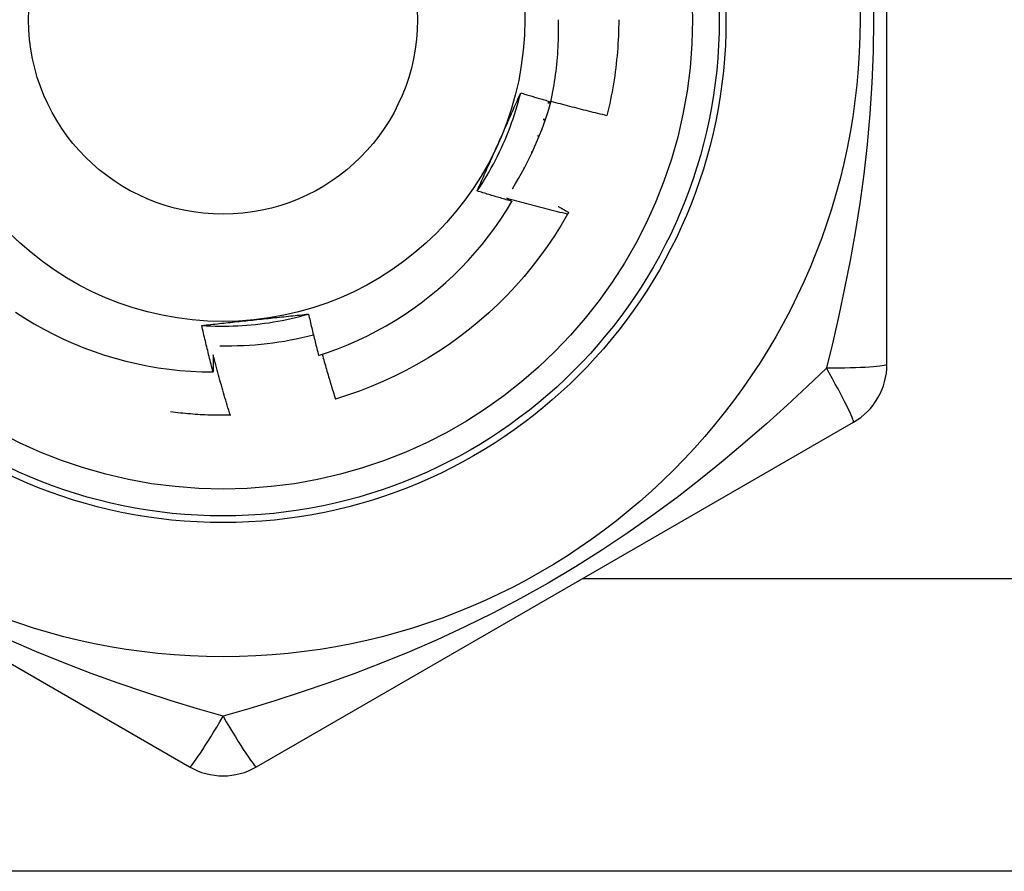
# Model space of a CAD drawing. Header units: inches. Extents: x 3.4 to 82.4, y 3.9 to 45.4.
# Tile 18 of 114: x 9.494 to 9.783, y 9.171 to 9.421. Entities that reach past the tile are written whole.
import ezdxf

# ---------------------------------------------------------------- set-up
doc = ezdxf.new("R2010")
doc.units = ezdxf.units.IN
doc.header["$MEASUREMENT"] = 0
doc.layers.add('Visible Edges(ANSI)', color=7, linetype='Continuous', lineweight=25)
doc.layers.add('Visible Tangent Edges(ANSI)', color=7, linetype='Continuous', lineweight=25)

msp = doc.modelspace()

# ---------------------------------------------------------------- linework, layer by layer
at = {"layer": 'Visible Edges(ANSI)'}
for p, q in [((9.748172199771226, 9.319851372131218), (9.748172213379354, 9.522150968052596)), ((9.649485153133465, 9.39665609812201), (9.648652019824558, 9.396628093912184)), ((9.648652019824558, 9.396628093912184), (9.64942729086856, 9.396454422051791)), ((9.647258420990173, 9.391711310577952), (9.647871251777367, 9.391540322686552)), ((9.64792593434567, 9.391698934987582), (9.647258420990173, 9.391711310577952)), ((9.645611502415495, 9.3868734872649), (9.646063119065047, 9.386721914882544)), ((9.646110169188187, 9.386838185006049), (9.645611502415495, 9.3868734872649)), ((9.643715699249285, 9.382127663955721), (9.64400906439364, 9.3820120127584)), ((9.644044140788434, 9.382087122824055), (9.643715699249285, 9.382127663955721)), ((9.641576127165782, 9.37748663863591), (9.641715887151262, 9.37742301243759)), ((9.641734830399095, 9.377458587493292), (9.641576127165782, 9.37748663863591)), ((9.555561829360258, 9.3048817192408), (9.555415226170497, 9.304878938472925)), ((9.368251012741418, 9.302803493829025), (9.543447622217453, 9.201653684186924)), ((9.563132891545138, 9.201653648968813), (9.738329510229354, 9.302803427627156)), ((10.96729030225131, 9.171001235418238), (8.139290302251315, 9.171001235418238))]:
    msp.add_line(p, q, dxfattribs=at)
at = {"layer": 'Visible Edges(ANSI)', "flags": 128}
for points in [[(9.649515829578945, 9.396908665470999), (9.649725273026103, 9.39789782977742), (9.649924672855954, 9.398889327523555), (9.650113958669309, 9.399882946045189), (9.650293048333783, 9.400878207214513), (9.65046193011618, 9.401875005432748), (9.650620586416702, 9.40287326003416), (9.65076901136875, 9.40387289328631), (9.650907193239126, 9.404873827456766), (9.651035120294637, 9.405875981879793), (9.651152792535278, 9.406879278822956), (9.651260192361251, 9.407883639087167), (9.651357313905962, 9.408888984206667), (9.65144414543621, 9.40989523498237), (9.651520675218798, 9.410902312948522), (9.651586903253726, 9.41191013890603), (9.6516428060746, 9.412918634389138), (9.651688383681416, 9.413927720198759), (9.651723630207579, 9.414937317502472), (9.65174852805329, 9.415947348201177), (9.651763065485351, 9.416957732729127), (9.651767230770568, 9.417968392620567), (9.651761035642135, 9.418979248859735), (9.651744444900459, 9.419990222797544), (9.651717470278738, 9.421001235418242)], [(9.669432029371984, 9.421001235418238), (9.669426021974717, 9.419819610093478), (9.669407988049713, 9.418638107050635), (9.669377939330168, 9.4174568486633), (9.669335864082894, 9.416275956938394), (9.669281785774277, 9.415095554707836), (9.669215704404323, 9.413915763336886), (9.66913760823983, 9.412736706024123), (9.669047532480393, 9.41155850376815), (9.66894547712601, 9.410381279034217), (9.668831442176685, 9.409205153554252), (9.668705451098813, 9.408030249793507), (9.66856750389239, 9.40685668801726), (9.668417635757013, 9.405684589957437), (9.66825584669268, 9.404514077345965), (9.66808214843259, 9.403345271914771), (9.667896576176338, 9.402178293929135), (9.667699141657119, 9.40101326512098), (9.667489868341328, 9.399850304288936), (9.667268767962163, 9.39868953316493), (9.667035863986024, 9.397531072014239), (9.666791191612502, 9.39637503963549), (9.666534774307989, 9.39522155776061), (9.666266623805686, 9.394070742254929), (9.665986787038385, 9.392922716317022)], [(9.627902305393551, 9.370722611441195), (9.628631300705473, 9.371821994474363), (9.629343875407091, 9.37293209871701), (9.630039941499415, 9.37405265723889), (9.63071938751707, 9.37518340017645), (9.631382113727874, 9.376324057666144), (9.632028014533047, 9.37747436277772), (9.632656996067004, 9.378634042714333), (9.633268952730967, 9.37980283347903), (9.633863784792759, 9.38098046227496), (9.63444139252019, 9.382166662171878), (9.635001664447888, 9.383361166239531), (9.635544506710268, 9.384563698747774), (9.636069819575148, 9.385773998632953), (9.636577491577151, 9.38699179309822), (9.637067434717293, 9.388216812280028), (9.637539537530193, 9.389448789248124), (9.637993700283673, 9.390687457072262), (9.638429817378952, 9.39193254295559), (9.638847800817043, 9.39318377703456), (9.639247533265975, 9.394440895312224), (9.63962892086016, 9.395703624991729), (9.639991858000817, 9.396971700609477), (9.640336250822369, 9.39824485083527), (9.640661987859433, 9.39952280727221)], [(9.634214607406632, 9.384971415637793), (9.63448649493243, 9.38558210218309), (9.634758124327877, 9.38619224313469), (9.635029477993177, 9.38680185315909), (9.635300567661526, 9.387410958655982), (9.635571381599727, 9.38801957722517), (9.635841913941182, 9.388627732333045), (9.636112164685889, 9.389235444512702), (9.636382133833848, 9.389842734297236), (9.636651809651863, 9.39044962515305), (9.636921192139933, 9.391056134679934), (9.637190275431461, 9.391662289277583), (9.637459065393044, 9.392268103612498), (9.637727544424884, 9.392873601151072), (9.637995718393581, 9.393478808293), (9.638263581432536, 9.394083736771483), (9.638531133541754, 9.39468841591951), (9.638798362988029, 9.395292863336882), (9.639065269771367, 9.395897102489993), (9.639331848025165, 9.39650115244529), (9.639598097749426, 9.397105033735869), (9.639864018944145, 9.397708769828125), (9.640129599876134, 9.398312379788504), (9.640394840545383, 9.398915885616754), (9.640659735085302, 9.399519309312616)], [(9.640659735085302, 9.399519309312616), (9.641027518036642, 9.399406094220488), (9.64139541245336, 9.399293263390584), (9.64176341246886, 9.39918081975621), (9.642131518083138, 9.399068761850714), (9.642499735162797, 9.398957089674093), (9.642868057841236, 9.398845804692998), (9.643236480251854, 9.398734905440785), (9.643605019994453, 9.398624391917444), (9.643973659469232, 9.398514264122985), (9.64434240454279, 9.398404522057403), (9.644711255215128, 9.398295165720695), (9.64508021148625, 9.398186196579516), (9.64544927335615, 9.398077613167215), (9.64581844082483, 9.397969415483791), (9.646187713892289, 9.397861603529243), (9.646557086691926, 9.397754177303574), (9.646926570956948, 9.397647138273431), (9.64729615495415, 9.397540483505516), (9.647665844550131, 9.397434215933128), (9.648035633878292, 9.397328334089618), (9.648405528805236, 9.397222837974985), (9.648775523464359, 9.397117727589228), (9.649145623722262, 9.397013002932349), (9.649515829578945, 9.396908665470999)], [(9.64955835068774, 9.397105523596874), (9.650238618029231, 9.396916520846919), (9.650919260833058, 9.39672879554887), (9.65160028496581, 9.396542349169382), (9.65228168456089, 9.396357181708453), (9.6529634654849, 9.396173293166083), (9.653645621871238, 9.395990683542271), (9.654328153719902, 9.395809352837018), (9.655011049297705, 9.395629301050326), (9.655694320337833, 9.395450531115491), (9.65637796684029, 9.395273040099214), (9.65706196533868, 9.395096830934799), (9.657746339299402, 9.39492190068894), (9.658431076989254, 9.394748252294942), (9.659116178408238, 9.394575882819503), (9.659801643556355, 9.394404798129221), (9.660487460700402, 9.394234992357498), (9.661173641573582, 9.394066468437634), (9.661860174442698, 9.393899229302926), (9.662547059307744, 9.393733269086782), (9.663234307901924, 9.393568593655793), (9.663921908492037, 9.393405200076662), (9.664609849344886, 9.393243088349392), (9.665298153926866, 9.393082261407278), (9.665986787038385, 9.392922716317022)], [(9.627902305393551, 9.370722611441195), (9.628161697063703, 9.37131371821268), (9.628421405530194, 9.37190483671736), (9.628681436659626, 9.372496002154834), (9.628941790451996, 9.373087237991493), (9.62920245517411, 9.373678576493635), (9.62946344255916, 9.374270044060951), (9.629724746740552, 9.374861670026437), (9.629986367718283, 9.375453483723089), (9.630248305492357, 9.376045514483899), (9.63051055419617, 9.376637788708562), (9.630773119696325, 9.377230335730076), (9.63103599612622, 9.377823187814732), (9.631299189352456, 9.378416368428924), (9.631562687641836, 9.37900990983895), (9.631826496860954, 9.379603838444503), (9.632090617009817, 9.380198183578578), (9.632355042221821, 9.380792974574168), (9.632619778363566, 9.381388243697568), (9.632884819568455, 9.381984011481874), (9.633150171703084, 9.38258031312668), (9.633415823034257, 9.383177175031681), (9.633681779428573, 9.38377462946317), (9.63394804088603, 9.384372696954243), (9.634214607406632, 9.384971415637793)], [(9.63810436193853, 9.367674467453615), (9.637677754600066, 9.367795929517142), (9.637251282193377, 9.367917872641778), (9.636824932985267, 9.368040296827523), (9.63639871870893, 9.368163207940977), (9.63597263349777, 9.368286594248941), (9.635546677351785, 9.368410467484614), (9.635120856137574, 9.368534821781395), (9.634695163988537, 9.368659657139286), (9.634269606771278, 9.368784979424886), (9.633844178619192, 9.368910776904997), (9.633418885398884, 9.369037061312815), (9.632993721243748, 9.369163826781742), (9.632568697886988, 9.36929107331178), (9.632143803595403, 9.369418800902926), (9.631719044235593, 9.36954701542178), (9.631294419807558, 9.369675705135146), (9.630869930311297, 9.36980488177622), (9.63044557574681, 9.369934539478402), (9.630021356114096, 9.370064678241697), (9.629597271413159, 9.370195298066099), (9.629173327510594, 9.370326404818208), (9.628749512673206, 9.370457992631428), (9.628325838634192, 9.370590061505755), (9.627902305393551, 9.370722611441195)], [(9.58136300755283, 9.322442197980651), (9.584298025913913, 9.323425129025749), (9.587205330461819, 9.32449767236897), (9.590081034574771, 9.325658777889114), (9.592916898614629, 9.3269051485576), (9.59571053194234, 9.328235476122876), (9.598460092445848, 9.329648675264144), (9.601163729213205, 9.331143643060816), (9.603819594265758, 9.332719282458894), (9.606425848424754, 9.334374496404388), (9.608980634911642, 9.336108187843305), (9.61148211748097, 9.337919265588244), (9.613928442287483, 9.339806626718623), (9.616317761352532, 9.34176918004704), (9.618648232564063, 9.343805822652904), (9.620918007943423, 9.34591546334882), (9.623122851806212, 9.348094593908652), (9.625257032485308, 9.350337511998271), (9.627319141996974, 9.352642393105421), (9.629307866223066, 9.355007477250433), (9.631221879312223, 9.357431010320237), (9.6330598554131, 9.35991122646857), (9.634820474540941, 9.362446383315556), (9.636502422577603, 9.365034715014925), (9.63810436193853, 9.367674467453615)], [(9.636589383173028, 9.368568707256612), (9.636652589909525, 9.368531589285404), (9.636715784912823, 9.368494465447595), (9.636778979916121, 9.36845732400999), (9.636842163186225, 9.368420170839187), (9.636905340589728, 9.368383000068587), (9.63696850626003, 9.368345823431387), (9.637031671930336, 9.36830863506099), (9.637094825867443, 9.368271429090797), (9.63715797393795, 9.368234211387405), (9.637221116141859, 9.368196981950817), (9.63728425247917, 9.36815974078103), (9.637347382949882, 9.368122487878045), (9.637410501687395, 9.368085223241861), (9.637473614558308, 9.368047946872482), (9.637536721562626, 9.368010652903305), (9.637599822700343, 9.36797334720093), (9.637662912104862, 9.367936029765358), (9.637726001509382, 9.367898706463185), (9.637789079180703, 9.36786135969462), (9.637852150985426, 9.367824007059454), (9.63791521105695, 9.36778664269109), (9.637978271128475, 9.36774926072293), (9.6380413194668, 9.36771187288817), (9.63810436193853, 9.367674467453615)], [(9.654427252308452, 9.363902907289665), (9.653680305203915, 9.364080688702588), (9.652933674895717, 9.364259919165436), (9.652187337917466, 9.364440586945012), (9.651441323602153, 9.364622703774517), (9.650695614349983, 9.364806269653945), (9.649950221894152, 9.364991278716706), (9.649205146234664, 9.365177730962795), (9.648460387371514, 9.36536563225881), (9.647715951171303, 9.365554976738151), (9.646971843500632, 9.365745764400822), (9.6462280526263, 9.365938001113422), (9.645484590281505, 9.366131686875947), (9.64474146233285, 9.366326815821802), (9.643998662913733, 9.366523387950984), (9.643256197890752, 9.366721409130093), (9.642514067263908, 9.36692087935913), (9.6417722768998, 9.367121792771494), (9.641030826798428, 9.367324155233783), (9.64028971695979, 9.367527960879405), (9.63954895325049, 9.367733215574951), (9.638808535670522, 9.367939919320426), (9.63806846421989, 9.368148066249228), (9.637328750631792, 9.368357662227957), (9.636589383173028, 9.368568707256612)], [(9.651643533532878, 9.366198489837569), (9.65177214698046, 9.366125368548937), (9.651900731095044, 9.366052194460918), (9.652029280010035, 9.365978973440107), (9.65215781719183, 9.365905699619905), (9.652286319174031, 9.365832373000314), (9.652414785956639, 9.365758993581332), (9.652543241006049, 9.36568556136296), (9.652671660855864, 9.365612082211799), (9.652800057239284, 9.365538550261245), (9.652928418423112, 9.365464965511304), (9.653056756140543, 9.365391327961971), (9.65318507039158, 9.365317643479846), (9.65331334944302, 9.365243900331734), (9.65344160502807, 9.36517011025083), (9.65356983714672, 9.365096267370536), (9.653698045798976, 9.365022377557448), (9.65382621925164, 9.364948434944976), (9.653954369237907, 9.364874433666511), (9.65408248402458, 9.364800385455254), (9.654210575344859, 9.364726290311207), (9.65433864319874, 9.364652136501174), (9.654466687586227, 9.364577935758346), (9.65459469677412, 9.36450368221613), (9.654722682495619, 9.364429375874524)], [(9.654722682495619, 9.364429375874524), (9.654710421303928, 9.36440741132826), (9.654698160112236, 9.364385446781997), (9.654685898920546, 9.364363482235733), (9.654673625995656, 9.364341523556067), (9.654661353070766, 9.364319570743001), (9.654649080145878, 9.364297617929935), (9.654636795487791, 9.36427566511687), (9.654624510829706, 9.364253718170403), (9.65461221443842, 9.364231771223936), (9.654599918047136, 9.364209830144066), (9.654587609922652, 9.3641878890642), (9.65457531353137, 9.36416594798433), (9.65456299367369, 9.364144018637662), (9.654550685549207, 9.364122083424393), (9.65453835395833, 9.364100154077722), (9.65452603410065, 9.36407822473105), (9.654513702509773, 9.36405630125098), (9.654501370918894, 9.364034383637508), (9.654489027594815, 9.364012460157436), (9.654476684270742, 9.363990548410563), (9.654464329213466, 9.363968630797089), (9.654451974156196, 9.363946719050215), (9.654439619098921, 9.363924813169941), (9.654427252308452, 9.363902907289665)], [(9.654427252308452, 9.363902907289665), (9.65254671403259, 9.360693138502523), (9.650564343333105, 9.357545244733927), (9.648482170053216, 9.354462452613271), (9.646302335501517, 9.35144792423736), (9.644027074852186, 9.34850475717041), (9.641658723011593, 9.345635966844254), (9.639199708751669, 9.342844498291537), (9.636652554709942, 9.340133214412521), (9.634019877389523, 9.337504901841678), (9.6313043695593, 9.334962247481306), (9.62850882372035, 9.332507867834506), (9.625636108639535, 9.330144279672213), (9.622689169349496, 9.327873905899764), (9.619671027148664, 9.325699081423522), (9.61658478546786, 9.32362202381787), (9.61343360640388, 9.321644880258), (9.610220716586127, 9.319769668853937), (9.606949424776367, 9.317998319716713), (9.603623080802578, 9.316332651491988), (9.600245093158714, 9.314774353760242), (9.596818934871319, 9.313325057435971), (9.593348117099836, 9.311986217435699), (9.58983620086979, 9.310759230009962), (9.58628679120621, 9.309645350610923)], [(9.492371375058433, 9.335134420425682), (9.495087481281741, 9.333386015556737), (9.497856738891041, 9.331721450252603), (9.500677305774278, 9.330142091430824), (9.5035473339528, 9.328649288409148), (9.50646496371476, 9.327244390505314), (9.509428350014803, 9.325928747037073), (9.512431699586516, 9.324705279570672), (9.515467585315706, 9.32357694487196), (9.518533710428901, 9.322544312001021), (9.521627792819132, 9.321607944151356), (9.524747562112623, 9.320768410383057), (9.527890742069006, 9.320026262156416), (9.53105505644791, 9.319382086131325), (9.534238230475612, 9.318836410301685), (9.53743798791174, 9.318389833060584), (9.540652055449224, 9.31804288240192), (9.543878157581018, 9.317796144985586), (9.547114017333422, 9.317650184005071), (9.5503565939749, 9.317605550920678)], [(9.547053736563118, 9.331246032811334), (9.548370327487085, 9.331164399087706), (9.549687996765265, 9.331102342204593), (9.5510064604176, 9.331059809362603), (9.5523254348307, 9.331036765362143), (9.553644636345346, 9.331033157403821), (9.55496378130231, 9.33104893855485), (9.556282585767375, 9.331084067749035), (9.557600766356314, 9.331138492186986), (9.558918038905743, 9.331212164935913), (9.560234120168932, 9.331305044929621), (9.561548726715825, 9.331417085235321), (9.562861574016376, 9.331548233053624), (9.564172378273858, 9.331698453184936), (9.565480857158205, 9.331867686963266), (9.566786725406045, 9.332055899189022), (9.568089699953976, 9.332263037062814), (9.569389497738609, 9.332489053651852), (9.570685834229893, 9.332733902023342), (9.57197842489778, 9.332997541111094), (9.573266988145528, 9.333279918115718), (9.574551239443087, 9.33358099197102), (9.575830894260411, 9.33390071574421), (9.577105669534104, 9.334239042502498), (9.578375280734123, 9.33459591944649)], [(9.547053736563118, 9.331246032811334), (9.547695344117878, 9.33131694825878), (9.548337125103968, 9.331387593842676), (9.548979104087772, 9.33145798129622), (9.549621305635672, 9.331528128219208), (9.55026375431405, 9.33159805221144), (9.550906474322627, 9.331667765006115), (9.551549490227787, 9.331737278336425), (9.552192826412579, 9.331806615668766), (9.552836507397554, 9.33187578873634), (9.553480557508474, 9.331944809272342), (9.554125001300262, 9.33201369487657), (9.554769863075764, 9.332082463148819), (9.555415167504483, 9.33215112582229), (9.556060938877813, 9.332219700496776), (9.556707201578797, 9.332288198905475), (9.557353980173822, 9.332356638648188), (9.558001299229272, 9.332425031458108), (9.558649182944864, 9.332493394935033), (9.55929765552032, 9.332561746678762), (9.559946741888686, 9.33263009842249), (9.560596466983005, 9.332698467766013), (9.561246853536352, 9.332766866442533), (9.561897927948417, 9.332835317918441), (9.5625497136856, 9.332903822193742)], [(9.5625497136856, 9.332903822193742), (9.563214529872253, 9.332973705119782), (9.563878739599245, 9.333043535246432), (9.564542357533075, 9.333113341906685), (9.565205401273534, 9.333183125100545), (9.565867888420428, 9.333252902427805), (9.566529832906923, 9.333322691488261), (9.567191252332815, 9.333392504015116), (9.567852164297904, 9.333462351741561), (9.568512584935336, 9.3335322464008), (9.569172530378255, 9.333602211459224), (9.569832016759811, 9.333672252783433), (9.570491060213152, 9.333742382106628), (9.571149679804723, 9.3338126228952), (9.571807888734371, 9.333882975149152), (9.572465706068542, 9.333953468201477), (9.573123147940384, 9.334024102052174), (9.573780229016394, 9.334094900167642), (9.574436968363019, 9.334165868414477), (9.575093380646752, 9.334237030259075), (9.5757494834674, 9.334308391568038), (9.576405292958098, 9.334379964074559), (9.577060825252, 9.334451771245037), (9.577716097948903, 9.334523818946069), (9.57837112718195, 9.334596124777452)], [(9.57837112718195, 9.334596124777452), (9.578487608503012, 9.334087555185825), (9.578604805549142, 9.333579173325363), (9.57872271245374, 9.333070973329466), (9.5788413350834, 9.332562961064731), (9.578960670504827, 9.332055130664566), (9.579080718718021, 9.331547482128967), (9.57920147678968, 9.33104002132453), (9.579322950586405, 9.330532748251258), (9.579445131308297, 9.33002566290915), (9.579568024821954, 9.329518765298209), (9.579691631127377, 9.329012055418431), (9.579815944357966, 9.32850553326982), (9.579940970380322, 9.327999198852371), (9.580066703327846, 9.327493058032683), (9.580193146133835, 9.326987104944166), (9.58032029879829, 9.32648134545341), (9.580448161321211, 9.325975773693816), (9.580576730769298, 9.325470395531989), (9.580706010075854, 9.324965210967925), (9.580835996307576, 9.324460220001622), (9.580966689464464, 9.323955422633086), (9.581098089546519, 9.32345081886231), (9.581230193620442, 9.3229464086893), (9.58136300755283, 9.322442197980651)], [(9.5503565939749, 9.317605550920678), (9.550209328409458, 9.31817133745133), (9.550062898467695, 9.318737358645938), (9.549917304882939, 9.319303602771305), (9.549772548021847, 9.319870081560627), (9.549628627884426, 9.32043677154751), (9.549485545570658, 9.321003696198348), (9.549343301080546, 9.321570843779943), (9.54920189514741, 9.322138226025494), (9.549061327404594, 9.322705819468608), (9.548921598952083, 9.323273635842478), (9.548782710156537, 9.323841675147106), (9.548644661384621, 9.32440993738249), (9.548507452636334, 9.324978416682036), (9.548371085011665, 9.32554711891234), (9.54823555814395, 9.326116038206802), (9.548100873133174, 9.326685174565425), (9.54796702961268, 9.327254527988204), (9.547834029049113, 9.327824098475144), (9.54770187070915, 9.328393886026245), (9.547570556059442, 9.328963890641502), (9.547440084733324, 9.32953410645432), (9.547310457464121, 9.330104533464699), (9.5471816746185, 9.330675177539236), (9.547053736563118, 9.331246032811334)], [(9.550383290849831, 9.32261701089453), (9.55038351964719, 9.32240821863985), (9.550383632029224, 9.32219942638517), (9.550383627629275, 9.321990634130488), (9.550383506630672, 9.321781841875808), (9.550383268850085, 9.32157303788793), (9.550382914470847, 9.32136424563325), (9.550382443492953, 9.32115544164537), (9.550381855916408, 9.320946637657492), (9.550381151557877, 9.320737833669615), (9.550380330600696, 9.320529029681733), (9.550379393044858, 9.32032021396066), (9.550378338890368, 9.320111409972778), (9.550377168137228, 9.319902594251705), (9.550375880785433, 9.319693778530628), (9.550374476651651, 9.319484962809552), (9.550372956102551, 9.319276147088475), (9.550371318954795, 9.3190673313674), (9.55036956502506, 9.318858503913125), (9.550367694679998, 9.318649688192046), (9.550365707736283, 9.318440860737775), (9.550363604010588, 9.3182320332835), (9.550361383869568, 9.318023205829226), (9.550359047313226, 9.317814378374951), (9.5503565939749, 9.317605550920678)], [(9.555415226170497, 9.304878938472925), (9.555189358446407, 9.30561277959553), (9.55496489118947, 9.306347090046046), (9.554741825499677, 9.307081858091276), (9.55452016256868, 9.307817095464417), (9.554299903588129, 9.30855280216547), (9.554081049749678, 9.309288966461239), (9.55386360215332, 9.310025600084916), (9.553647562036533, 9.310762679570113), (9.55343293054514, 9.311500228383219), (9.553219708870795, 9.312238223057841), (9.553007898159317, 9.312976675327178), (9.55279749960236, 9.313715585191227), (9.552588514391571, 9.314454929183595), (9.552380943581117, 9.315194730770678), (9.552174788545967, 9.315934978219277), (9.551970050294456, 9.31667567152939), (9.55176673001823, 9.31741681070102), (9.551564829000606, 9.31815838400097), (9.551364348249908, 9.318900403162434), (9.551165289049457, 9.319642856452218), (9.550967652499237, 9.320385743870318), (9.550771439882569, 9.321129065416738), (9.550576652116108, 9.321872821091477), (9.550383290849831, 9.32261701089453)], [(9.582405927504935, 9.322780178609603), (9.582557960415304, 9.32223037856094), (9.582710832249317, 9.321680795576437), (9.58286454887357, 9.321131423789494), (9.583019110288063, 9.32058226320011), (9.5831745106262, 9.320033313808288), (9.583330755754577, 9.31948459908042), (9.583487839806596, 9.318936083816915), (9.583645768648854, 9.318387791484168), (9.583804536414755, 9.31783972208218), (9.5839641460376, 9.31729186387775), (9.584124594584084, 9.31674422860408), (9.58428588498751, 9.316196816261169), (9.584448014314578, 9.315649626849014), (9.58461098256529, 9.315102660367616), (9.584774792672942, 9.31455590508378), (9.584939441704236, 9.3140093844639), (9.585104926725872, 9.313463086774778), (9.58527125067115, 9.312917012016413), (9.585438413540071, 9.312371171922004), (9.585606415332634, 9.311825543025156), (9.58577525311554, 9.311280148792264), (9.585944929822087, 9.310734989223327), (9.586115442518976, 9.310190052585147), (9.58628679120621, 9.309645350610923)], [(9.555415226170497, 9.304878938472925), (9.554682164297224, 9.304867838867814), (9.553949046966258, 9.304861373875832), (9.553215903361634, 9.304859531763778), (9.552482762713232, 9.304862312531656), (9.551749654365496, 9.304869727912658), (9.551016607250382, 9.304881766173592), (9.550283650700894, 9.304898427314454), (9.54955081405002, 9.304919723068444), (9.548818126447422, 9.304945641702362), (9.548085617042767, 9.30497618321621), (9.547353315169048, 9.30501134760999), (9.546621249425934, 9.305051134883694), (9.545889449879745, 9.305095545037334), (9.54515794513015, 9.305144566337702), (9.544426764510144, 9.305198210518), (9.543695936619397, 9.305256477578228), (9.542965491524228, 9.305319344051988), (9.542235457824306, 9.305386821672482), (9.541505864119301, 9.305458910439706), (9.540776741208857, 9.305535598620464), (9.54004811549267, 9.305616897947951), (9.539320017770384, 9.305702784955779), (9.538592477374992, 9.305793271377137), (9.53786552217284, 9.305888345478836)]]:
    msp.add_lwpolyline(points, dxfattribs=at)
at = {"layer": 'Visible Edges(ANSI)'}
for centre, radius in [((9.553290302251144, 9.421001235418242), 0.1870078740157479), ((9.553290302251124, 9.421001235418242), 0.137795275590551), ((9.553290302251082, 9.421001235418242), 0.0885826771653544)]:
    msp.add_circle(centre, radius, dxfattribs=at)
for centre, radius, start, end in [((9.554848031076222, 9.423699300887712), 0.098425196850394, 327.8866452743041, 344.315808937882), ((9.554848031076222, 9.423699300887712), 0.0984251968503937, 268.5506671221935, 284.6966864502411), ((9.72848715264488, 9.319851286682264), 0.0196850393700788, 300.0000000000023, 0), ((9.55329030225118, 9.218701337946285), 0.0196850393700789, 240.0000000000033, 300.0000000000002)]:
    msp.add_arc(centre, radius, start, end, dxfattribs=at)
at = {"layer": 'Visible Tangent Edges(ANSI)'}
msp.add_line((9.658997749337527, 9.25700123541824), (10.96729030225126, 9.25700123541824), dxfattribs=at)
at = {"layer": 'Visible Tangent Edges(ANSI)', "flags": 128}
for points in [[(9.744112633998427, 9.430254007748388), (9.744235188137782, 9.420963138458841), (9.744111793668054, 9.411672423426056), (9.743748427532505, 9.402452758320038), (9.743155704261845, 9.393348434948), (9.742350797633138, 9.384395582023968), (9.741351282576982, 9.375618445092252), (9.740174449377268, 9.36700839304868), (9.738838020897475, 9.358563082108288), (9.737359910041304, 9.350280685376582), (9.7357573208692, 9.342156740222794), (9.734047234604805, 9.334185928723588), (9.732250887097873, 9.326380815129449), (9.730389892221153, 9.318755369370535)], [(9.730388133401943, 9.318751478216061), (9.724722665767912, 9.313334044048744), (9.718865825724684, 9.307879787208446), (9.712811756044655, 9.302408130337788), (9.70655597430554, 9.29693975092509), (9.700100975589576, 9.29150159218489), (9.693438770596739, 9.286109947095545), (9.686559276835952, 9.280778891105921), (9.67945220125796, 9.2755226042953), (9.672107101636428, 9.270355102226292), (9.664518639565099, 9.265293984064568), (9.656714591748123, 9.260370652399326), (9.648729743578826, 9.255619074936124), (9.640622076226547, 9.251080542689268), (9.632455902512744, 9.246785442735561), (9.624274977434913, 9.242746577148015), (9.616119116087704, 9.23896720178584), (9.608018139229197, 9.235444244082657), (9.599973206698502, 9.232158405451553), (9.591991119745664, 9.229093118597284), (9.58407932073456, 9.22623198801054), (9.576242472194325, 9.223557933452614), (9.568484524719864, 9.22105348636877), (9.560826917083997, 9.218706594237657), (9.553292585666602, 9.21650554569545)], [(9.553288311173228, 9.216505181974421), (9.545763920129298, 9.218702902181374), (9.538112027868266, 9.221047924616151), (9.530347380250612, 9.223554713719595), (9.522486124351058, 9.226237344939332), (9.514550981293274, 9.229107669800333), (9.506551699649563, 9.232180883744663), (9.498495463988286, 9.235472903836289), (9.490389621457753, 9.238999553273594)]]:
    msp.add_lwpolyline(points, dxfattribs=at)
at = {"layer": 'Visible Tangent Edges(ANSI)'}
for centre, radius in [((9.55329030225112, 9.421001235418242), 0.1476377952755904), ((9.55329030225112, 9.421001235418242), 0.1456692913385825), ((9.553290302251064, 9.421001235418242), 0.0570866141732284)]:
    msp.add_circle(centre, radius, dxfattribs=at)
for centre, major_axis, ratio, start_param, end_param in [((9.72848715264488, 9.319851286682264), (0.0196850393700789, 6e-16), 0.0560536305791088, 4.809173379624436, 6.283185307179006), ((9.72848715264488, 9.319851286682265), (0.0098425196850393, -0.017047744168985), 0.0560536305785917, 0, 1.474011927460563), ((9.55329030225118, 9.218701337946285), (-0.0098425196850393, -0.0170477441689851), 0.0560536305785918, 1.925001e-10, 1.474011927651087), ((9.55329030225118, 9.218701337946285), (0.0098425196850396, -0.017047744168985), 0.0560536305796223, 4.809173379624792, 6.283185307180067)]:
    msp.add_ellipse(centre, major_axis=major_axis, ratio=ratio, start_param=start_param, end_param=end_param, dxfattribs=at)

doc.saveas('drawing.dxf')
